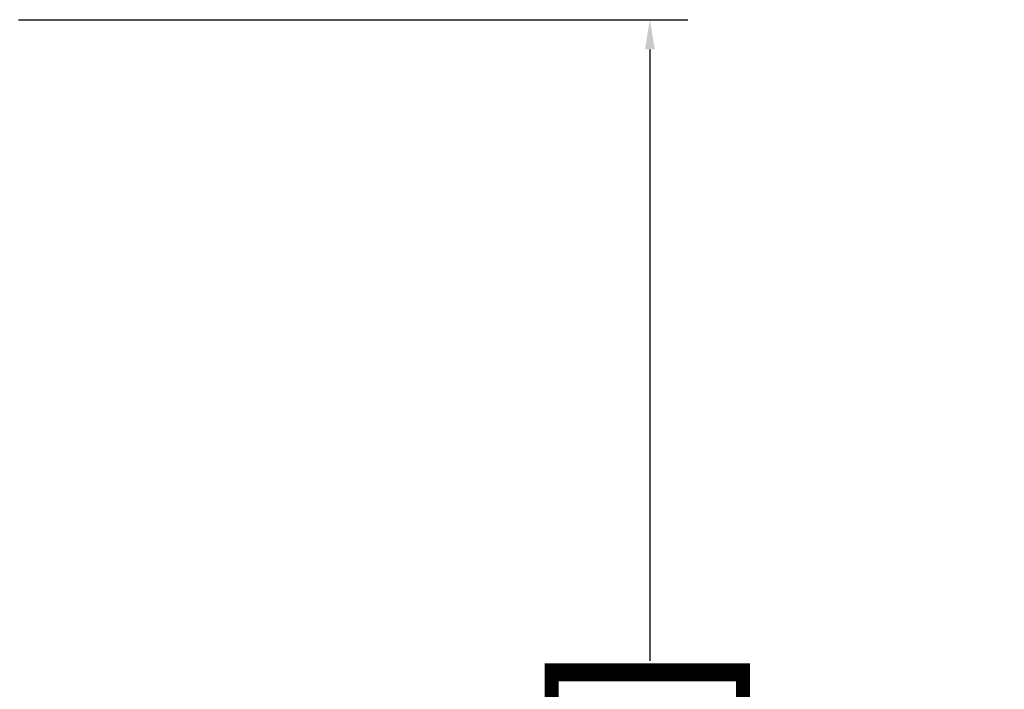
# Model space of a CAD drawing. Header units: inches. Extents: x 9.4 to 55.3, y 0.3 to 33.1.
# Tile 172 of 173: x 41.5 to 44.8, y 29.1 to 31.3. Entities that reach past the tile are written whole.
import ezdxf

# ---------------------------------------------------------------- set-up
doc = ezdxf.new("R2010")
doc.units = ezdxf.units.IN
doc.header["$MEASUREMENT"] = 0
doc.layers.add('Dimensions(ANSI)', color=7, linetype='Continuous', lineweight=25)
doc.styles.add('Copy of DEFAULT-ANSI', font='arial.ttf')
doc.dimstyles.new('Copy of DEFAULT-ANSI-06', dxfattribs={"dimtxt": 0.5, "dimasz": 0.098425, "dimexe": 0.125, "dimexo": 0.0625, "dimgap": 0.031496, "dimtad": 0, "dimtih": 1, "dimtoh": 1, "dimrnd": 1e-08, "dimzin": 0, "dimdsep": 46, "dimtxsty": 'Copy of DEFAULT-ANSI', "dimcen": 0.09, "dimdle": 0.393701, "dimclrd": 179, "dimclre": 179, "dimclrt": 179, "dimadec": 0, "dimazin": 0, "dimtfac": 1, "dimtofl": 0, "dimtmove": 0, "dimatfit": 3, "dimfxl": 1, "dimtolj": 1, "dimtzin": 0, "dimlwd": 25, "dimlwe": 25, "dimarcsym": 0})

# ---------------------------------------------------------------- blocks, each defined once
blk = doc.blocks.new('*D7')
at = {"layer": 'Defpoints', "color": 0, "linetype": 'Continuous'}
for p in [(41.4726, 31.3053), (39.7568, 22.9994), (43.621, 22.9994)]:
    blk.add_point(p, dxfattribs=at)
at = {"layer": 'Dimensions(ANSI)', "color": 179, "linetype": 'Continuous', "lineweight": 25}
for p, q in [((41.5351, 31.3053), (43.746, 31.3053)), ((43.621, 31.2069), (43.621, 29.186)), ((43.621, 23.0978), (43.621, 25.1186)), ((39.8193, 22.9994), (43.746, 22.9994))]:
    blk.add_line(p, q, dxfattribs=at)
at = {"layer": 'Dimensions(ANSI)', "color": 179, "linetype": 'Continuous'}
for points in [[(43.6046, 31.2069), (43.6374, 31.2069), (43.621, 31.3053)], [(43.6046, 23.0978), (43.6374, 23.0978), (43.621, 22.9994)]]:
    blk.add_solid(points, dxfattribs=at)
at = {"layer": 'Dimensions(ANSI)', "color": 179, "linetype": 'Continuous', "lineweight": 25, "insert": (43.3006, 25.1501), "char_height": 0.5, "attachment_point": 1, "rotation": 90, "style": 'Copy of DEFAULT-ANSI'}
blk.add_mtext('\\A1;8.31 [210.97]', dxfattribs=at)

msp = doc.modelspace()

# ---------------------------------------------------------------- dimensions: what is measured, and where the dimension line sits
at = {"layer": 'Dimensions(ANSI)', "color": 179, "linetype": 'Continuous', "lineweight": 25}
dim = msp.add_linear_dim(base=(43.621, 22.9994), p1=(41.4726, 31.3053), p2=(39.7568, 22.9994), angle=270, dimstyle='Copy of DEFAULT-ANSI-06', override={"dimtih": 0, "dimtoh": 0, "dimdec": 2, "dimtp": 0, "dimtm": 0, "dimtdec": 2, "dimatfit": 1}, dxfattribs=at)
dim.commit()
dim.dimension.update_dxf_attribs({"geometry": '*D7', "text_midpoint": (43.621, 27.1523), "dimtype": 160})

doc.saveas('drawing.dxf')
